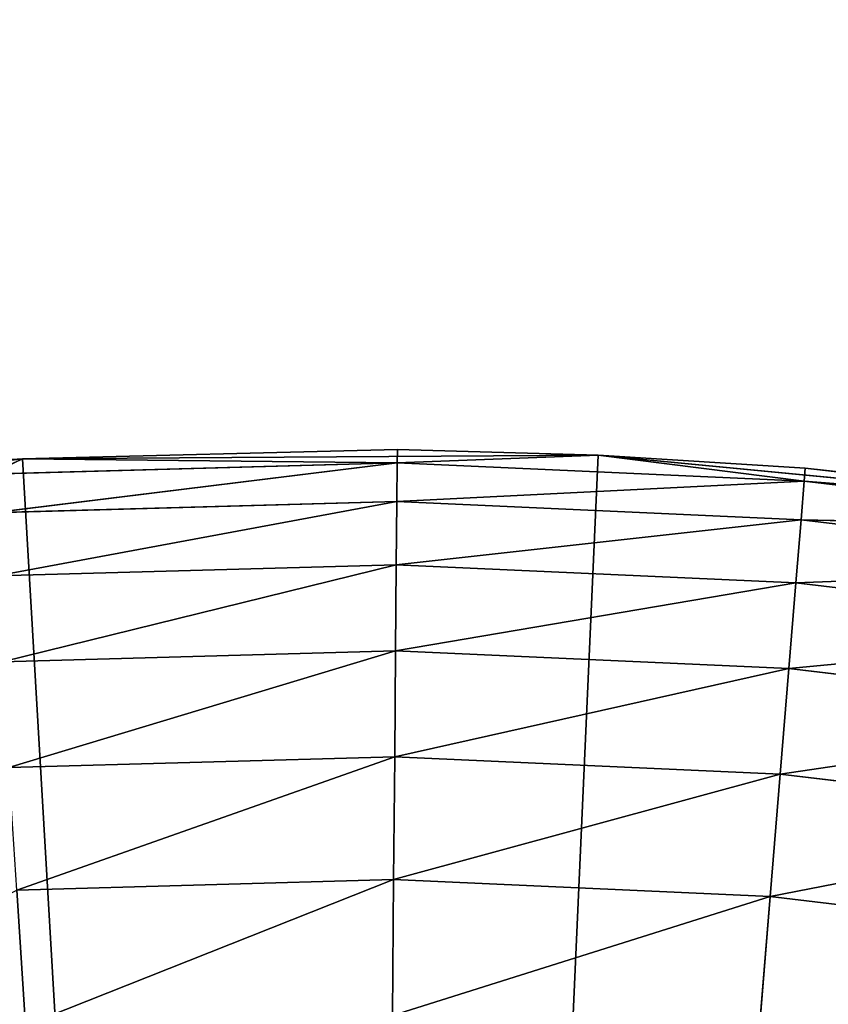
# Model space of a CAD drawing. Extents: x 0.4 to 80.4, y 0.1 to 20.1.
# Tile 229 of 256: x 2.3568 to 2.4508, y 18.1526 to 18.2671. Entities that reach past the tile are written whole.
import ezdxf

# ---------------------------------------------------------------- set-up
doc = ezdxf.new("R2010")
doc.units = 0
doc.header["$LTSCALE"] = 2.54
doc.layers.get('0').update_dxf_attribs({"color": 13, "linetype": 'CONTINUOUS'})

# ---------------------------------------------------------------- blocks, each defined once
blk = doc.blocks.new('P__KA_KUCHENNA_MOLISA_STL')
at = {"color": 0}
for p, q in [((2.40068, 18.21709, 89), (2.35711, 18.216, 89.4)), ((2.40068, 18.21709, 89), (2.35711, 18.216, 89.4)), ((2.40068, 18.21709, 89), (2.35711, 18.216, 89)), ((2.40068, 18.21709, 89), (2.35711, 18.216, 89)), ((2.40068, 18.21709, 89), (2.40067, 18.21557, 88.98264)), ((2.40068, 18.21709, 89), (2.40067, 18.21557, 88.98264)), ((2.42403, 18.21646, 89.4), (2.40068, 18.21709, 89)), ((2.42403, 18.21646, 89), (2.40068, 18.21709, 89)), ((2.42403, 18.21646, 89.4), (2.40068, 18.21709, 89)), ((2.42403, 18.21646, 89), (2.40068, 18.21709, 89)), ((2.29059, 18.20867, 89.4), (2.35711, 18.216, 89.4)), ((2.29059, 18.20867, 89.4), (2.35711, 18.216, 89.4)), ((2.35711, 18.216, 89.4), (2.30598, 18.21099, 89)), ((2.35711, 18.216, 89.4), (2.30598, 18.21099, 89)), ((2.35711, 18.216, 89.4), (2.35322, 18.21577, 89)), ((2.35711, 18.216, 89), (2.35322, 18.21577, 89)), ((2.35711, 18.216, 89.4), (2.35322, 18.21577, 89)), ((2.35711, 18.216, 89), (2.35332, 18.21425, 88.98264)), ((2.40067, 18.21557, 88.98264), (2.35332, 18.21425, 88.98264)), ((2.40067, 18.21557, 88.98264), (2.35332, 18.21425, 88.98264)), ((2.40067, 18.21557, 88.98264), (2.35361, 18.20975, 88.9658)), ((2.40067, 18.21557, 88.98264), (2.35361, 18.20975, 88.9658)), ((2.35711, 18.216, 89.4), (2.42403, 18.21646, 89.4)), ((2.35711, 18.216, 89.4), (2.42403, 18.21646, 89.4)), ((2.35711, 18.216, 89), (2.35711, 18.216, 89.4)), ((2.35711, 18.216, 89), (2.35711, 18.216, 89.4)), ((2.395, 17.56711, 89.4), (2.35711, 18.216, 89.4)), ((2.395, 17.56711, 89.4), (2.35711, 18.216, 89.4)), ((2.40067, 18.21557, 88.98264), (2.35711, 18.216, 89)), ((2.40067, 18.21557, 88.98264), (2.35711, 18.216, 89)), ((2.42403, 18.21646, 89.4), (2.395, 17.56711, 89.4)), ((2.42403, 18.21646, 89.4), (2.395, 17.56711, 89.4)), ((2.40063, 18.21105, 88.9658), (2.40067, 18.21557, 88.98264)), ((2.40063, 18.21105, 88.9658), (2.40067, 18.21557, 88.98264)), ((2.42403, 18.21646, 89), (2.40067, 18.21557, 88.98264)), ((2.42403, 18.21646, 89), (2.40067, 18.21557, 88.98264)), ((2.44799, 18.21342, 88.98264), (2.40067, 18.21557, 88.98264)), ((2.44799, 18.21342, 88.98264), (2.40067, 18.21557, 88.98264)), ((2.44811, 18.21494, 89), (2.42403, 18.21646, 89.4)), ((2.42403, 18.21646, 89.4), (2.49064, 18.21004, 89.4)), ((2.44811, 18.21494, 89), (2.42403, 18.21646, 89.4)), ((2.44811, 18.21494, 89), (2.42403, 18.21646, 89)), ((2.42403, 18.21646, 89), (2.42403, 18.21646, 89.4)), ((2.42403, 18.21646, 89), (2.42403, 18.21646, 89.4)), ((2.42403, 18.21646, 89.4), (2.49064, 18.21004, 89.4)), ((2.44811, 18.21494, 89), (2.42403, 18.21646, 89)), ((2.44799, 18.21342, 88.98264), (2.42403, 18.21646, 89)), ((2.44799, 18.21342, 88.98264), (2.42403, 18.21646, 89)), ((2.44811, 18.21494, 89), (2.44799, 18.21342, 88.98264)), ((2.44811, 18.21494, 89), (2.44799, 18.21342, 88.98264)), ((2.49064, 18.21004, 89.4), (2.44811, 18.21494, 89)), ((2.49064, 18.21004, 89), (2.44811, 18.21494, 89)), ((2.49064, 18.21004, 89.4), (2.44811, 18.21494, 89)), ((2.49064, 18.21004, 89), (2.44811, 18.21494, 89)), ((2.44799, 18.21342, 88.98264), (2.40063, 18.21105, 88.9658)), ((2.44799, 18.21342, 88.98264), (2.40063, 18.21105, 88.9658)), ((2.44762, 18.20893, 88.9658), (2.44799, 18.21342, 88.98264)), ((2.44762, 18.20893, 88.9658), (2.44799, 18.21342, 88.98264)), ((2.49064, 18.21004, 89), (2.44799, 18.21342, 88.98264)), ((2.49064, 18.21004, 89), (2.44799, 18.21342, 88.98264)), ((2.49502, 18.20783, 88.98264), (2.44799, 18.21342, 88.98264)), ((2.49502, 18.20783, 88.98264), (2.44799, 18.21342, 88.98264)), ((2.40063, 18.21105, 88.9658), (2.35361, 18.20975, 88.9658)), ((2.40063, 18.21105, 88.9658), (2.35361, 18.20975, 88.9658)), ((2.40063, 18.21105, 88.9658), (2.35408, 18.2024, 88.95)), ((2.40063, 18.21105, 88.9658), (2.35408, 18.2024, 88.95)), ((2.40056, 18.20369, 88.95), (2.40063, 18.21105, 88.9658)), ((2.40056, 18.20369, 88.95), (2.40063, 18.21105, 88.9658)), ((2.44762, 18.20893, 88.9658), (2.40063, 18.21105, 88.9658)), ((2.44762, 18.20893, 88.9658), (2.40063, 18.21105, 88.9658)), ((2.44762, 18.20893, 88.9658), (2.40056, 18.20369, 88.95)), ((2.44762, 18.20893, 88.9658), (2.40056, 18.20369, 88.95)), ((2.44702, 18.20158, 88.95), (2.44762, 18.20893, 88.9658)), ((2.44702, 18.20158, 88.95), (2.44762, 18.20893, 88.9658)), ((2.49502, 18.20783, 88.98264), (2.44762, 18.20893, 88.9658)), ((2.49502, 18.20783, 88.98264), (2.44762, 18.20893, 88.9658)), ((2.49433, 18.20337, 88.9658), (2.44762, 18.20893, 88.9658)), ((2.49433, 18.20337, 88.9658), (2.44762, 18.20893, 88.9658)), ((2.40056, 18.20369, 88.95), (2.35408, 18.2024, 88.95)), ((2.40056, 18.20369, 88.95), (2.35408, 18.2024, 88.95)), ((2.40056, 18.20369, 88.95), (2.35473, 18.19242, 88.93572)), ((2.40056, 18.20369, 88.95), (2.35473, 18.19242, 88.93572)), ((2.40048, 18.19369, 88.93572), (2.40056, 18.20369, 88.95)), ((2.40048, 18.19369, 88.93572), (2.40056, 18.20369, 88.95)), ((2.44702, 18.20158, 88.95), (2.40056, 18.20369, 88.95)), ((2.44702, 18.20158, 88.95), (2.40056, 18.20369, 88.95)), ((2.49433, 18.20337, 88.9658), (2.44702, 18.20158, 88.95)), ((2.49433, 18.20337, 88.9658), (2.44702, 18.20158, 88.95)), ((2.44702, 18.20158, 88.95), (2.40048, 18.19369, 88.93572)), ((2.44702, 18.20158, 88.95), (2.40048, 18.19369, 88.93572)), ((2.4462, 18.19162, 88.93572), (2.44702, 18.20158, 88.95)), ((2.4462, 18.19162, 88.93572), (2.44702, 18.20158, 88.95)), ((2.49319, 18.1961, 88.95), (2.44702, 18.20158, 88.95)), ((2.49319, 18.1961, 88.95), (2.44702, 18.20158, 88.95)), ((2.49319, 18.1961, 88.95), (2.4462, 18.19162, 88.93572)), ((2.49319, 18.1961, 88.95), (2.4462, 18.19162, 88.93572)), ((2.40048, 18.19369, 88.93572), (2.35473, 18.19242, 88.93572)), ((2.40048, 18.19369, 88.93572), (2.35473, 18.19242, 88.93572)), ((2.40048, 18.19369, 88.93572), (2.35552, 18.18012, 88.92339)), ((2.40048, 18.19369, 88.93572), (2.35552, 18.18012, 88.92339)), ((2.40037, 18.18137, 88.92339), (2.40048, 18.19369, 88.93572)), ((2.40037, 18.18137, 88.92339), (2.40048, 18.19369, 88.93572)), ((2.4462, 18.19162, 88.93572), (2.40048, 18.19369, 88.93572)), ((2.4462, 18.19162, 88.93572), (2.40048, 18.19369, 88.93572)), ((2.4462, 18.19162, 88.93572), (2.40037, 18.18137, 88.92339)), ((2.4462, 18.19162, 88.93572), (2.40037, 18.18137, 88.92339)), ((2.44519, 18.17934, 88.92339), (2.4462, 18.19162, 88.93572)), ((2.44519, 18.17934, 88.92339), (2.4462, 18.19162, 88.93572)), ((2.49165, 18.18622, 88.93572), (2.4462, 18.19162, 88.93572)), ((2.49165, 18.18622, 88.93572), (2.4462, 18.19162, 88.93572)), ((2.49165, 18.18622, 88.93572), (2.44519, 18.17934, 88.92339)), ((2.49165, 18.18622, 88.93572), (2.44519, 18.17934, 88.92339)), ((2.40037, 18.18137, 88.92339), (2.35552, 18.18012, 88.92339)), ((2.40037, 18.18137, 88.92339), (2.35552, 18.18012, 88.92339)), ((2.40037, 18.18137, 88.92339), (2.35644, 18.16587, 88.9134)), ((2.40037, 18.18137, 88.92339), (2.35644, 18.16587, 88.9134)), ((2.40024, 18.16709, 88.9134), (2.40037, 18.18137, 88.92339)), ((2.40024, 18.16709, 88.9134), (2.40037, 18.18137, 88.92339)), ((2.44519, 18.17934, 88.92339), (2.40037, 18.18137, 88.92339)), ((2.44519, 18.17934, 88.92339), (2.40037, 18.18137, 88.92339)), ((2.44519, 18.17934, 88.92339), (2.40024, 18.16709, 88.9134)), ((2.44519, 18.17934, 88.92339), (2.40024, 18.16709, 88.9134)), ((2.44403, 18.1651, 88.9134), (2.44519, 18.17934, 88.92339)), ((2.44403, 18.1651, 88.9134), (2.44519, 18.17934, 88.92339)), ((2.48975, 18.17404, 88.92339), (2.44519, 18.17934, 88.92339)), ((2.48975, 18.17404, 88.92339), (2.44519, 18.17934, 88.92339)), ((2.48975, 18.17404, 88.92339), (2.44403, 18.1651, 88.9134)), ((2.48975, 18.17404, 88.92339), (2.44403, 18.1651, 88.9134)), ((2.40024, 18.16709, 88.9134), (2.35644, 18.16587, 88.9134)), ((2.40024, 18.16709, 88.9134), (2.35644, 18.16587, 88.9134)), ((2.40024, 18.16709, 88.9134), (2.35745, 18.1501, 88.90603)), ((2.40024, 18.16709, 88.9134), (2.35745, 18.1501, 88.90603)), ((2.40011, 18.15129, 88.90603), (2.40024, 18.16709, 88.9134)), ((2.40011, 18.15129, 88.90603), (2.40024, 18.16709, 88.9134)), ((2.44403, 18.1651, 88.9134), (2.40024, 18.16709, 88.9134)), ((2.44403, 18.1651, 88.9134), (2.40024, 18.16709, 88.9134)), ((2.35745, 18.1501, 88.90603), (2.35644, 18.16587, 88.9134)), ((2.35745, 18.1501, 88.90603), (2.35644, 18.16587, 88.9134)), ((2.44403, 18.1651, 88.9134), (2.40011, 18.15129, 88.90603)), ((2.44403, 18.1651, 88.9134), (2.40011, 18.15129, 88.90603)), ((2.44274, 18.14936, 88.90603), (2.44403, 18.1651, 88.9134)), ((2.44274, 18.14936, 88.90603), (2.44403, 18.1651, 88.9134)), ((2.48755, 18.15993, 88.9134), (2.44403, 18.1651, 88.9134)), ((2.48755, 18.15993, 88.9134), (2.44403, 18.1651, 88.9134))]:
    blk.add_line(p, q, dxfattribs=at)
mesh = blk.add_polyface(dxfattribs=at)
corners = [(78.12689, 17.79209, 89.4), (78.09189, 17.74211, 89.4), (0.395, 19.86711, 89.4)]
mesh.append_faces([[corners[k] for k in face] for face in [(0, 1, 2)]], dxfattribs={"color": 0})
mesh = blk.add_polyface(dxfattribs=at)
corners = [(78.17003, 17.83523, 89.4), (78.12689, 17.79209, 89.4), (0.395, 19.86711, 89.4)]
mesh.append_faces([[corners[k] for k in face] for face in [(0, 1, 2)]], dxfattribs={"color": 0})
mesh = blk.add_polyface(dxfattribs=at)
corners = [(78.09189, 17.74211, 89.4), (2.61998, 17.83523, 89.4), (0.395, 19.86711, 89.4)]
mesh.append_faces([[corners[k] for k in face] for face in [(0, 1, 2)]], dxfattribs={"color": 0})
mesh = blk.add_polyface(dxfattribs=at)
corners = [(2.61998, 17.83523, 89.4), (2.57, 17.87022, 89.4), (0.395, 19.86711, 89.4)]
mesh.append_faces([[corners[k] for k in face] for face in [(0, 1, 2)]], dxfattribs={"color": 0})
mesh = blk.add_polyface(dxfattribs=at)
corners = [(2.57, 17.87022, 89.4), (2.51471, 17.896, 89.4), (0.395, 19.86711, 89.4)]
mesh.append_faces([[corners[k] for k in face] for face in [(0, 1, 2)]], dxfattribs={"color": 0})
mesh = blk.add_polyface(dxfattribs=at)
corners = [(80.395, 19.86711, 89.4), (78.27529, 17.896, 89.4), (0.395, 19.86711, 89.4)]
mesh.append_faces([[corners[k] for k in face] for face in [(0, 1, 2)]], dxfattribs={"color": 0})
mesh = blk.add_polyface(dxfattribs=at)
corners = [(78.27529, 17.896, 89.4), (78.22, 17.87022, 89.4), (0.395, 19.86711, 89.4)]
mesh.append_faces([[corners[k] for k in face] for face in [(0, 1, 2)]], dxfattribs={"color": 0})
mesh = blk.add_polyface(dxfattribs=at)
corners = [(78.22, 17.87022, 89.4), (78.17003, 17.83523, 89.4), (0.395, 19.86711, 89.4)]
mesh.append_faces([[corners[k] for k in face] for face in [(0, 1, 2)]], dxfattribs={"color": 0})
mesh = blk.add_polyface(dxfattribs=at)
corners = [(2.51471, 17.896, 89.4), (2.45578, 17.91179, 89.4), (0.395, 19.86711, 89.4)]
mesh.append_faces([[corners[k] for k in face] for face in [(0, 1, 2)]], dxfattribs={"color": 0})
mesh = blk.add_polyface(dxfattribs=at)
corners = [(2.45578, 17.91179, 89.4), (2.395, 17.91711, 89.4), (0.395, 19.86711, 89.4)]
mesh.append_faces([[corners[k] for k in face] for face in [(0, 1, 2)]], dxfattribs={"color": 0})
mesh = blk.add_polyface(dxfattribs=at)
corners = [(2.395, 17.91711, 89.4), (2.33423, 17.91179, 89.4), (0.395, 19.86711, 89.4)]
mesh.append_faces([[corners[k] for k in face] for face in [(0, 1, 2)]], dxfattribs={"color": 0})
mesh = blk.add_polyface(dxfattribs=at)
corners = [(2.45578, 17.91179, 89.5), (0.395, 19.86711, 89.5), (2.395, 17.91711, 89.5)]
mesh.append_faces([[corners[k] for k in face] for face in [(0, 1, 2)]], dxfattribs={"color": 0})
mesh = blk.add_polyface(dxfattribs=at)
corners = [(2.51471, 17.896, 89.5), (0.395, 19.86711, 89.5), (2.45578, 17.91179, 89.5)]
mesh.append_faces([[corners[k] for k in face] for face in [(0, 1, 2)]], dxfattribs={"color": 0})
mesh = blk.add_polyface(dxfattribs=at)
corners = [(80.395, 19.86711, 89.5), (0.395, 19.86711, 89.5), (2.51471, 17.896, 89.5)]
mesh.append_faces([[corners[k] for k in face] for face in [(0, 1, 2)]], dxfattribs={"color": 0})
mesh = blk.add_polyface(dxfattribs=at)
corners = [(2.395, 17.91711, 89.5), (0.395, 19.86711, 89.5), (2.33423, 17.91179, 89.5)]
mesh.append_faces([[corners[k] for k in face] for face in [(0, 1, 2)]], dxfattribs={"color": 0})
mesh = blk.add_polyface(dxfattribs=at)
corners = [(2.42403, 18.21646, 89.4), (2.40068, 18.21709, 89), (2.35711, 18.216, 89.4)]
mesh.append_faces([[corners[k] for k in face] for face in [(0, 1, 2)]], dxfattribs={"color": 0})
mesh = blk.add_polyface(dxfattribs=at)
corners = [(2.35711, 18.216, 89.4), (2.40068, 18.21709, 89), (2.35711, 18.216, 89)]
mesh.append_faces([[corners[k] for k in face] for face in [(0, 1, 2)]], dxfattribs={"color": 0})
mesh = blk.add_polyface(dxfattribs=at)
corners = [(2.40068, 18.21709, 89), (2.40067, 18.21557, 88.98264), (2.35711, 18.216, 89)]
mesh.append_faces([[corners[k] for k in face] for face in [(0, 1, 2)]], dxfattribs={"color": 0})
mesh = blk.add_polyface(dxfattribs=at)
corners = [(2.42403, 18.21646, 89), (2.40067, 18.21557, 88.98264), (2.40068, 18.21709, 89)]
mesh.append_faces([[corners[k] for k in face] for face in [(0, 1, 2)]], dxfattribs={"color": 0})
mesh = blk.add_polyface(dxfattribs=at)
corners = [(2.42403, 18.21646, 89.4), (2.42403, 18.21646, 89), (2.40068, 18.21709, 89)]
mesh.append_faces([[corners[k] for k in face] for face in [(0, 1, 2)]], dxfattribs={"color": 0})
mesh = blk.add_polyface(dxfattribs=at)
corners = [(2.35711, 18.216, 89.4), (2.30598, 18.21099, 89), (2.29059, 18.20867, 89.4)]
mesh.append_faces([[corners[k] for k in face] for face in [(0, 1, 2)]], dxfattribs={"color": 0})
mesh = blk.add_polyface(dxfattribs=at)
corners = [(2.395, 17.56711, 89.4), (2.35711, 18.216, 89.4), (2.29059, 18.20867, 89.4)]
mesh.append_faces([[corners[k] for k in face] for face in [(0, 1, 2)]], dxfattribs={"color": 0})
mesh = blk.add_polyface(dxfattribs=at)
corners = [(2.35711, 18.216, 89.4), (2.35322, 18.21577, 89), (2.30598, 18.21099, 89)]
mesh.append_faces([[corners[k] for k in face] for face in [(0, 1, 2)]], dxfattribs={"color": 0})
mesh = blk.add_polyface(dxfattribs=at)
corners = [(2.35711, 18.216, 89.4), (2.35711, 18.216, 89), (2.35322, 18.21577, 89)]
mesh.append_faces([[corners[k] for k in face] for face in [(0, 1, 2)]], dxfattribs={"color": 0})
mesh = blk.add_polyface(dxfattribs=at)
corners = [(2.35711, 18.216, 89), (2.40067, 18.21557, 88.98264), (2.35332, 18.21425, 88.98264)]
mesh.append_faces([[corners[k] for k in face] for face in [(0, 1, 2)]], dxfattribs={"color": 0})
mesh = blk.add_polyface(dxfattribs=at)
corners = [(2.40067, 18.21557, 88.98264), (2.35361, 18.20975, 88.9658), (2.35332, 18.21425, 88.98264)]
mesh.append_faces([[corners[k] for k in face] for face in [(0, 1, 2)]], dxfattribs={"color": 0})
mesh = blk.add_polyface(dxfattribs=at)
corners = [(2.40067, 18.21557, 88.98264), (2.40063, 18.21105, 88.9658), (2.35361, 18.20975, 88.9658)]
mesh.append_faces([[corners[k] for k in face] for face in [(0, 1, 2)]], dxfattribs={"color": 0})
mesh = blk.add_polyface(dxfattribs=at)
corners = [(2.42403, 18.21646, 89.4), (2.35711, 18.216, 89.4), (2.395, 17.56711, 89.4)]
mesh.append_faces([[corners[k] for k in face] for face in [(0, 1, 2)]], dxfattribs={"color": 0})
mesh = blk.add_polyface(dxfattribs=at)
corners = [(2.49064, 18.21004, 89.4), (2.42403, 18.21646, 89.4), (2.395, 17.56711, 89.4)]
mesh.append_faces([[corners[k] for k in face] for face in [(0, 1, 2)]], dxfattribs={"color": 0})
mesh = blk.add_polyface(dxfattribs=at)
corners = [(2.44799, 18.21342, 88.98264), (2.40063, 18.21105, 88.9658), (2.40067, 18.21557, 88.98264)]
mesh.append_faces([[corners[k] for k in face] for face in [(0, 1, 2)]], dxfattribs={"color": 0})
mesh = blk.add_polyface(dxfattribs=at)
corners = [(2.42403, 18.21646, 89), (2.44799, 18.21342, 88.98264), (2.40067, 18.21557, 88.98264)]
mesh.append_faces([[corners[k] for k in face] for face in [(0, 1, 2)]], dxfattribs={"color": 0})
mesh = blk.add_polyface(dxfattribs=at)
corners = [(2.49064, 18.21004, 89.4), (2.44811, 18.21494, 89), (2.42403, 18.21646, 89.4)]
mesh.append_faces([[corners[k] for k in face] for face in [(0, 1, 2)]], dxfattribs={"color": 0})
mesh = blk.add_polyface(dxfattribs=at)
corners = [(2.42403, 18.21646, 89.4), (2.44811, 18.21494, 89), (2.42403, 18.21646, 89)]
mesh.append_faces([[corners[k] for k in face] for face in [(0, 1, 2)]], dxfattribs={"color": 0})
mesh = blk.add_polyface(dxfattribs=at)
corners = [(2.44811, 18.21494, 89), (2.44799, 18.21342, 88.98264), (2.42403, 18.21646, 89)]
mesh.append_faces([[corners[k] for k in face] for face in [(0, 1, 2)]], dxfattribs={"color": 0})
mesh = blk.add_polyface(dxfattribs=at)
corners = [(2.49064, 18.21004, 89), (2.44799, 18.21342, 88.98264), (2.44811, 18.21494, 89)]
mesh.append_faces([[corners[k] for k in face] for face in [(0, 1, 2)]], dxfattribs={"color": 0})
mesh = blk.add_polyface(dxfattribs=at)
corners = [(2.49064, 18.21004, 89.4), (2.49064, 18.21004, 89), (2.44811, 18.21494, 89)]
mesh.append_faces([[corners[k] for k in face] for face in [(0, 1, 2)]], dxfattribs={"color": 0})
mesh = blk.add_polyface(dxfattribs=at)
corners = [(2.44799, 18.21342, 88.98264), (2.44762, 18.20893, 88.9658), (2.40063, 18.21105, 88.9658)]
mesh.append_faces([[corners[k] for k in face] for face in [(0, 1, 2)]], dxfattribs={"color": 0})
mesh = blk.add_polyface(dxfattribs=at)
corners = [(2.49502, 18.20783, 88.98264), (2.44762, 18.20893, 88.9658), (2.44799, 18.21342, 88.98264)]
mesh.append_faces([[corners[k] for k in face] for face in [(0, 1, 2)]], dxfattribs={"color": 0})
mesh = blk.add_polyface(dxfattribs=at)
corners = [(2.49064, 18.21004, 89), (2.49502, 18.20783, 88.98264), (2.44799, 18.21342, 88.98264)]
mesh.append_faces([[corners[k] for k in face] for face in [(0, 1, 2)]], dxfattribs={"color": 0})
mesh = blk.add_polyface(dxfattribs=at)
corners = [(2.40063, 18.21105, 88.9658), (2.35408, 18.2024, 88.95), (2.35361, 18.20975, 88.9658)]
mesh.append_faces([[corners[k] for k in face] for face in [(0, 1, 2)]], dxfattribs={"color": 0})
mesh = blk.add_polyface(dxfattribs=at)
corners = [(2.40063, 18.21105, 88.9658), (2.40056, 18.20369, 88.95), (2.35408, 18.2024, 88.95)]
mesh.append_faces([[corners[k] for k in face] for face in [(0, 1, 2)]], dxfattribs={"color": 0})
mesh = blk.add_polyface(dxfattribs=at)
corners = [(2.44762, 18.20893, 88.9658), (2.40056, 18.20369, 88.95), (2.40063, 18.21105, 88.9658)]
mesh.append_faces([[corners[k] for k in face] for face in [(0, 1, 2)]], dxfattribs={"color": 0})
mesh = blk.add_polyface(dxfattribs=at)
corners = [(2.55624, 18.1968, 89.4), (2.49064, 18.21004, 89.4), (2.395, 17.56711, 89.4)]
mesh.append_faces([[corners[k] for k in face] for face in [(0, 1, 2)]], dxfattribs={"color": 0})
mesh = blk.add_polyface(dxfattribs=at)
corners = [(2.395, 17.56711, 89.4), (2.29059, 18.20867, 89.4), (2.22518, 18.19453, 89.4)]
mesh.append_faces([[corners[k] for k in face] for face in [(0, 1, 2)]], dxfattribs={"color": 0})
mesh = blk.add_polyface(dxfattribs=at)
corners = [(2.44762, 18.20893, 88.9658), (2.44702, 18.20158, 88.95), (2.40056, 18.20369, 88.95)]
mesh.append_faces([[corners[k] for k in face] for face in [(0, 1, 2)]], dxfattribs={"color": 0})
mesh = blk.add_polyface(dxfattribs=at)
corners = [(2.49433, 18.20337, 88.9658), (2.44702, 18.20158, 88.95), (2.44762, 18.20893, 88.9658)]
mesh.append_faces([[corners[k] for k in face] for face in [(0, 1, 2)]], dxfattribs={"color": 0})
mesh = blk.add_polyface(dxfattribs=at)
corners = [(2.49502, 18.20783, 88.98264), (2.49433, 18.20337, 88.9658), (2.44762, 18.20893, 88.9658)]
mesh.append_faces([[corners[k] for k in face] for face in [(0, 1, 2)]], dxfattribs={"color": 0})
mesh = blk.add_polyface(dxfattribs=at)
corners = [(2.40056, 18.20369, 88.95), (2.35473, 18.19242, 88.93572), (2.35408, 18.2024, 88.95)]
mesh.append_faces([[corners[k] for k in face] for face in [(0, 1, 2)]], dxfattribs={"color": 0})
mesh = blk.add_polyface(dxfattribs=at)
corners = [(2.40056, 18.20369, 88.95), (2.40048, 18.19369, 88.93572), (2.35473, 18.19242, 88.93572)]
mesh.append_faces([[corners[k] for k in face] for face in [(0, 1, 2)]], dxfattribs={"color": 0})
mesh = blk.add_polyface(dxfattribs=at)
corners = [(2.44702, 18.20158, 88.95), (2.40048, 18.19369, 88.93572), (2.40056, 18.20369, 88.95)]
mesh.append_faces([[corners[k] for k in face] for face in [(0, 1, 2)]], dxfattribs={"color": 0})
mesh = blk.add_polyface(dxfattribs=at)
corners = [(2.49433, 18.20337, 88.9658), (2.49319, 18.1961, 88.95), (2.44702, 18.20158, 88.95)]
mesh.append_faces([[corners[k] for k in face] for face in [(0, 1, 2)]], dxfattribs={"color": 0})
mesh = blk.add_polyface(dxfattribs=at)
corners = [(2.44702, 18.20158, 88.95), (2.4462, 18.19162, 88.93572), (2.40048, 18.19369, 88.93572)]
mesh.append_faces([[corners[k] for k in face] for face in [(0, 1, 2)]], dxfattribs={"color": 0})
mesh = blk.add_polyface(dxfattribs=at)
corners = [(2.49319, 18.1961, 88.95), (2.4462, 18.19162, 88.93572), (2.44702, 18.20158, 88.95)]
mesh.append_faces([[corners[k] for k in face] for face in [(0, 1, 2)]], dxfattribs={"color": 0})
mesh = blk.add_polyface(dxfattribs=at)
corners = [(2.62013, 18.17688, 89.4), (2.55624, 18.1968, 89.4), (2.395, 17.56711, 89.4)]
mesh.append_faces([[corners[k] for k in face] for face in [(0, 1, 2)]], dxfattribs={"color": 0})
mesh = blk.add_polyface(dxfattribs=at)
corners = [(2.49319, 18.1961, 88.95), (2.49165, 18.18622, 88.93572), (2.4462, 18.19162, 88.93572)]
mesh.append_faces([[corners[k] for k in face] for face in [(0, 1, 2)]], dxfattribs={"color": 0})
mesh = blk.add_polyface(dxfattribs=at)
corners = [(2.395, 17.56711, 89.4), (2.22518, 18.19453, 89.4), (2.16156, 18.17375, 89.4)]
mesh.append_faces([[corners[k] for k in face] for face in [(0, 1, 2)]], dxfattribs={"color": 0})
mesh = blk.add_polyface(dxfattribs=at)
corners = [(2.40048, 18.19369, 88.93572), (2.35552, 18.18012, 88.92339), (2.35473, 18.19242, 88.93572)]
mesh.append_faces([[corners[k] for k in face] for face in [(0, 1, 2)]], dxfattribs={"color": 0})
mesh = blk.add_polyface(dxfattribs=at)
corners = [(2.40048, 18.19369, 88.93572), (2.40037, 18.18137, 88.92339), (2.35552, 18.18012, 88.92339)]
mesh.append_faces([[corners[k] for k in face] for face in [(0, 1, 2)]], dxfattribs={"color": 0})
mesh = blk.add_polyface(dxfattribs=at)
corners = [(2.4462, 18.19162, 88.93572), (2.40037, 18.18137, 88.92339), (2.40048, 18.19369, 88.93572)]
mesh.append_faces([[corners[k] for k in face] for face in [(0, 1, 2)]], dxfattribs={"color": 0})
mesh = blk.add_polyface(dxfattribs=at)
corners = [(2.4462, 18.19162, 88.93572), (2.44519, 18.17934, 88.92339), (2.40037, 18.18137, 88.92339)]
mesh.append_faces([[corners[k] for k in face] for face in [(0, 1, 2)]], dxfattribs={"color": 0})
mesh = blk.add_polyface(dxfattribs=at)
corners = [(2.49165, 18.18622, 88.93572), (2.44519, 18.17934, 88.92339), (2.4462, 18.19162, 88.93572)]
mesh.append_faces([[corners[k] for k in face] for face in [(0, 1, 2)]], dxfattribs={"color": 0})
mesh = blk.add_polyface(dxfattribs=at)
corners = [(2.49165, 18.18622, 88.93572), (2.48975, 18.17404, 88.92339), (2.44519, 18.17934, 88.92339)]
mesh.append_faces([[corners[k] for k in face] for face in [(0, 1, 2)]], dxfattribs={"color": 0})
mesh = blk.add_polyface(dxfattribs=at)
corners = [(2.40037, 18.18137, 88.92339), (2.35644, 18.16587, 88.9134), (2.35552, 18.18012, 88.92339)]
mesh.append_faces([[corners[k] for k in face] for face in [(0, 1, 2)]], dxfattribs={"color": 0})
mesh = blk.add_polyface(dxfattribs=at)
corners = [(2.40037, 18.18137, 88.92339), (2.40024, 18.16709, 88.9134), (2.35644, 18.16587, 88.9134)]
mesh.append_faces([[corners[k] for k in face] for face in [(0, 1, 2)]], dxfattribs={"color": 0})
mesh = blk.add_polyface(dxfattribs=at)
corners = [(2.44519, 18.17934, 88.92339), (2.40024, 18.16709, 88.9134), (2.40037, 18.18137, 88.92339)]
mesh.append_faces([[corners[k] for k in face] for face in [(0, 1, 2)]], dxfattribs={"color": 0})
mesh = blk.add_polyface(dxfattribs=at)
corners = [(2.44519, 18.17934, 88.92339), (2.44403, 18.1651, 88.9134), (2.40024, 18.16709, 88.9134)]
mesh.append_faces([[corners[k] for k in face] for face in [(0, 1, 2)]], dxfattribs={"color": 0})
mesh = blk.add_polyface(dxfattribs=at)
corners = [(2.48975, 18.17404, 88.92339), (2.44403, 18.1651, 88.9134), (2.44519, 18.17934, 88.92339)]
mesh.append_faces([[corners[k] for k in face] for face in [(0, 1, 2)]], dxfattribs={"color": 0})
mesh = blk.add_polyface(dxfattribs=at)
corners = [(2.68163, 18.1505, 89.4), (2.62013, 18.17688, 89.4), (2.395, 17.56711, 89.4)]
mesh.append_faces([[corners[k] for k in face] for face in [(0, 1, 2)]], dxfattribs={"color": 0})
mesh = blk.add_polyface(dxfattribs=at)
corners = [(2.395, 17.56711, 89.4), (2.16156, 18.17375, 89.4), (2.10043, 18.14653, 89.4)]
mesh.append_faces([[corners[k] for k in face] for face in [(0, 1, 2)]], dxfattribs={"color": 0})
mesh = blk.add_polyface(dxfattribs=at)
corners = [(2.48975, 18.17404, 88.92339), (2.48755, 18.15993, 88.9134), (2.44403, 18.1651, 88.9134)]
mesh.append_faces([[corners[k] for k in face] for face in [(0, 1, 2)]], dxfattribs={"color": 0})
mesh = blk.add_polyface(dxfattribs=at)
corners = [(2.40024, 18.16709, 88.9134), (2.35745, 18.1501, 88.90603), (2.35644, 18.16587, 88.9134)]
mesh.append_faces([[corners[k] for k in face] for face in [(0, 1, 2)]], dxfattribs={"color": 0})
mesh = blk.add_polyface(dxfattribs=at)
corners = [(2.40024, 18.16709, 88.9134), (2.40011, 18.15129, 88.90603), (2.35745, 18.1501, 88.90603)]
mesh.append_faces([[corners[k] for k in face] for face in [(0, 1, 2)]], dxfattribs={"color": 0})
mesh = blk.add_polyface(dxfattribs=at)
corners = [(2.44403, 18.1651, 88.9134), (2.40011, 18.15129, 88.90603), (2.40024, 18.16709, 88.9134)]
mesh.append_faces([[corners[k] for k in face] for face in [(0, 1, 2)]], dxfattribs={"color": 0})
mesh = blk.add_polyface(dxfattribs=at)
corners = [(2.35745, 18.1501, 88.90603), (2.315, 18.14581, 88.90603), (2.35644, 18.16587, 88.9134)]
mesh.append_faces([[corners[k] for k in face] for face in [(0, 1, 2)]], dxfattribs={"color": 0})
mesh = blk.add_polyface(dxfattribs=at)
corners = [(2.44403, 18.1651, 88.9134), (2.44274, 18.14936, 88.90603), (2.40011, 18.15129, 88.90603)]
mesh.append_faces([[corners[k] for k in face] for face in [(0, 1, 2)]], dxfattribs={"color": 0})
mesh = blk.add_polyface(dxfattribs=at)
corners = [(2.48755, 18.15993, 88.9134), (2.44274, 18.14936, 88.90603), (2.44403, 18.1651, 88.9134)]
mesh.append_faces([[corners[k] for k in face] for face in [(0, 1, 2)]], dxfattribs={"color": 0})
mesh = blk.add_polyface(dxfattribs=at)
corners = [(2.48755, 18.15993, 88.9134), (2.48511, 18.14432, 88.90603), (2.44274, 18.14936, 88.90603)]
mesh.append_faces([[corners[k] for k in face] for face in [(0, 1, 2)]], dxfattribs={"color": 0})

msp = doc.modelspace()

# ---------------------------------------------------------------- block references
at = {"color": 0}
msp.add_blockref('P__KA_KUCHENNA_MOLISA_STL', (0, 0), dxfattribs=at)

doc.saveas('drawing.dxf')
